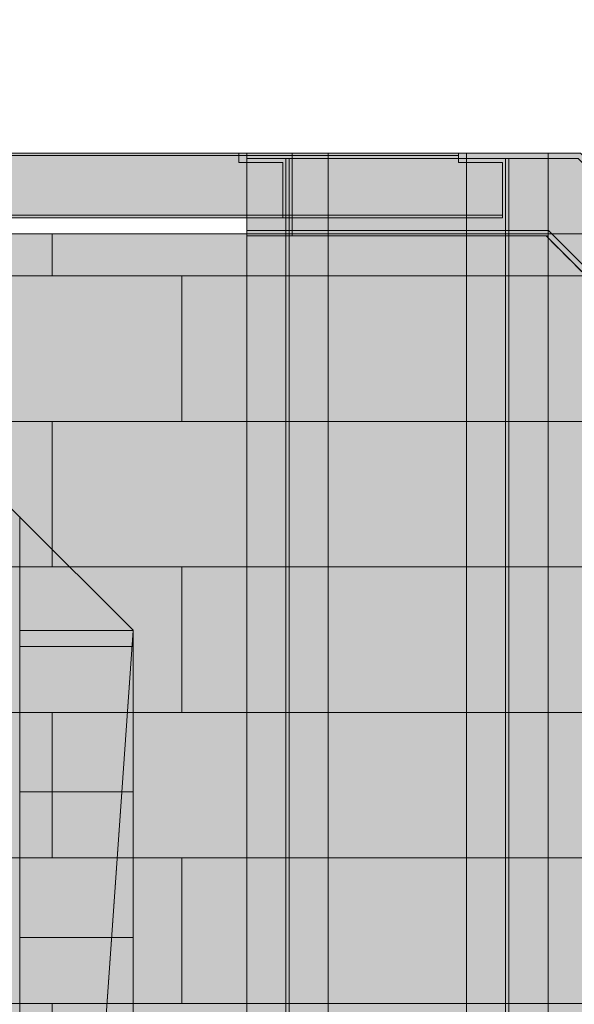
# Model space of a CAD drawing. Header units: millimetres. Extents: x -4049 to 37566, y -9915 to 31440.
# Tile 254 of 256: x 28647 to 30389, y 3804 to 6898. Entities that reach past the tile are written whole.
import ezdxf

# ---------------------------------------------------------------- set-up
doc = ezdxf.new("R2010")
doc.units = ezdxf.units.MM
doc.linetypes.add('DASHED', pattern=[1.524, 1.27, -0.254])
for name, color, linetype in [('FILL-C_95A8CE', 7, 'Continuous'), ('FILL-C_9CB0D8', 7, 'Continuous'), ('FILL-C_9EB2DB', 7, 'Continuous'), ('FILL-EPS', 7, 'Continuous'), ('LINE-C_2E8C94', 7, 'Continuous'), ('LINE-C_337880', 7, 'Continuous'), ('LINE-STEEL', 7, 'Continuous'), ('LINE-STEEL-DASH', 7, 'DASHED')]:
    doc.layers.add(name, color=color, linetype=linetype)

msp = doc.modelspace()

# ---------------------------------------------------------------- hatches: boundary and pattern name
at = {"layer": 'FILL-C_95A8CE', "true_color": 0x95a8ce}
h = msp.add_hatch(color=256, dxfattribs=at)
h.dxf.hatch_style = 1
h.paths.add_polyline_path([(29359.8, 3634.8), (29359.8, 3634.8), (29359.8, 6479), (29616.1, 6479), (29616.1, 6479), (29616.1, 3634.8)])
h = msp.add_hatch(color=256, dxfattribs=at)
h.dxf.hatch_style = 1
h.paths.add_polyline_path([(30049.8, 3641.8), (30049.8, 6479), (30306.1, 6479), (30306.1, 3641.8)])
h = msp.add_hatch(color=256, dxfattribs=at)
h.dxf.hatch_style = 1
h.paths.add_polyline_path([(29359.8, 6461.7), (29482.8, 6461.7), (29482.8, 3622.5), (29482.8, 3622.5), (29359.8, 3622.5), (29359.8, 6461.7)])
h = msp.add_hatch(color=256, dxfattribs=at)
h.dxf.hatch_style = 1
h.paths.add_polyline_path([(29493.1, 6461.7), (29616.1, 6461.7), (29616.1, 3622.5), (29616.1, 3622.5), (29493.1, 3622.5), (29493.1, 6461.7)])
h = msp.add_hatch(color=256, dxfattribs=at)
h.dxf.hatch_style = 1
h.paths.add_polyline_path([(30049.8, 6461.7), (30172.8, 6461.7), (30172.8, 3629.5), (30049.8, 3629.5)])
h = msp.add_hatch(color=256, dxfattribs=at)
h.dxf.hatch_style = 1
h.paths.add_polyline_path([(30183.2, 6461.7), (30306.1, 6461.7), (30306.1, 3629.5), (30183.2, 3629.5)])
h = msp.add_hatch(color=256, dxfattribs=at)
h.dxf.hatch_style = 1
h.paths.add_polyline_path([(29359.8, 6236), (29482.8, 6236), (29482.8, 3462.9), (29359.8, 3462.9)])
h = msp.add_hatch(color=256, dxfattribs=at)
h.dxf.hatch_style = 1
h.paths.add_polyline_path([(29493.1, 6236), (29616.1, 6236), (29616.1, 3462.9), (29493.1, 3462.9)])
h = msp.add_hatch(color=256, dxfattribs=at)
h.dxf.hatch_style = 1
h.paths.add_polyline_path([(30049.8, 6236), (30172.8, 6236), (30172.8, 3469.9), (30049.8, 3469.9)])
h = msp.add_hatch(color=256, dxfattribs=at)
h.dxf.hatch_style = 1
h.paths.add_polyline_path([(30183.2, 6236), (30306.1, 6236), (30306.1, 3469.9), (30183.2, 3469.9)])
h = msp.add_hatch(color=256, dxfattribs=at)
h.dxf.hatch_style = 1
h.paths.add_polyline_path([(29359.8, 3450.7), (29359.8, 3450.7), (29359.8, 6218.7), (29616.1, 6218.7), (29616.1, 6218.7), (29616.1, 3450.7)])
h = msp.add_hatch(color=256, dxfattribs=at)
h.dxf.hatch_style = 1
h.paths.add_polyline_path([(30049.8, 3457.7), (30049.8, 3457.7), (30049.8, 6218.7), (30306.1, 6218.7), (30306.1, 6218.7), (30306.1, 3457.7)])
at = {"layer": 'FILL-C_9CB0D8', "true_color": 0x9cb0d8}
h = msp.add_hatch(color=256, dxfattribs=at)
h.dxf.hatch_style = 1
h.paths.add_polyline_path([(29358.3, 6479.2), (29359.8, 6479), (29359.8, 6479), (29358.3, 6479.1), (29358.3, 6479.2)])
h = msp.add_hatch(color=256, dxfattribs=at)
h.dxf.hatch_style = 1
h.paths.add_polyline_path([(29359.8, 6479), (29616.1, 6479), (29616.1, 6461.7), (29616.1, 6461.7), (29616.1, 6461.7), (29359.8, 6461.7), (29359.8, 6461.7), (29359.8, 6461.7)])
h = msp.add_hatch(color=256, dxfattribs=at)
h.dxf.hatch_style = 1
h.paths.add_polyline_path([(29616.1, 6479), (29616.1, 6479), (29617.7, 6479.2), (29617.7, 6479.2), (29617.7, 6479.1)])
h = msp.add_hatch(color=256, dxfattribs=at)
h.dxf.hatch_style = 1
h.paths.add_polyline_path([(30048.3, 6479.2), (30049.8, 6479), (30049.8, 6479), (30048.3, 6479.1), (30048.3, 6479.2)])
h = msp.add_hatch(color=256, dxfattribs=at)
h.dxf.hatch_style = 1
h.paths.add_polyline_path([(30049.8, 6479), (30306.1, 6479), (30306.1, 6461.7), (30306.1, 6461.7), (30306.1, 6461.7), (30049.8, 6461.7), (30049.8, 6461.7), (30049.8, 6461.7)])
h = msp.add_hatch(color=256, dxfattribs=at)
h.dxf.hatch_style = 1
h.paths.add_polyline_path([(30306.1, 6479), (30306.1, 6479), (30307.7, 6479.2), (30307.7, 6479.2), (30307.7, 6479.1)])
h = msp.add_hatch(color=256, dxfattribs=at)
h.dxf.hatch_style = 1
h.paths.add_polyline_path([(29482.8, 6236), (29482.8, 6236), (29482.8, 6461.7), (29482.8, 6461.7), (29493.1, 6461.7), (29493.1, 6461.7), (29493.1, 6236), (29493.1, 6236)])
h = msp.add_hatch(color=256, dxfattribs=at)
h.dxf.hatch_style = 1
h.paths.add_polyline_path([(30049.8, 6218.7), (30049.8, 6218.7), (30049.8, 6236), (30049.8, 6236), (30049.8, 6236), (30172.8, 6236), (30172.8, 6461.7), (30172.8, 6461.7), (30183.2, 6461.7), (30183.2, 6461.7), (30183.2, 6236), (30306.1, 6236), (30306.1, 6236), (30306.1, 6236), (30306.1, 6218.7), (30306.1, 6218.7), (30306.1, 6218.7), (30049.8, 6218.7)])
h = msp.add_hatch(color=256, dxfattribs=at)
h.dxf.hatch_style = 1
h.paths.add_polyline_path([(29359.8, 6218.7), (29359.8, 6236), (29359.8, 6236), (29359.8, 6236), (29616.1, 6236), (29616.1, 6236), (29616.1, 6236), (29616.1, 6218.7), (29616.1, 6218.7), (29616.1, 6218.7), (29359.8, 6218.7), (29359.8, 6218.7)])
at = {"layer": 'FILL-C_9EB2DB', "true_color": 0x9eb2db}
h = msp.add_hatch(color=256, dxfattribs=at)
h.dxf.hatch_style = 1
h.paths.add_polyline_path([(24696, 6283.6), (24696, 6450), (24834, 6450), (24834, 6471.2), (29335, 6471.2), (29335, 6450), (29473, 6450), (29473, 6283.6), (29335, 6283.6), (24834, 6283.6), (24834, 6283.6)])
h = msp.add_hatch(color=256, dxfattribs=at)
h.dxf.hatch_style = 1
h.paths.add_polyline_path([(24696, 6450), (24834, 6450), (24834, 6471.2), (29335, 6471.2), (29335, 6450), (29473, 6450), (29473, 6283.6), (29335, 6283.6), (29335, 6283.6), (24834, 6283.6), (24696, 6283.6)])
h = msp.add_hatch(color=256, dxfattribs=at)
h.dxf.hatch_style = 1
h.paths.add_polyline_path([(24834, 6471.2), (24834, 6479), (29335, 6479), (29335, 6479), (29335, 6471.2), (24834, 6471.2)])
h = msp.add_hatch(color=256, dxfattribs=at)
h.dxf.hatch_style = 1
h.paths.add_polyline_path([(24834, 6479), (29335, 6479), (29335, 6471.2), (24834, 6471.2)])
h = msp.add_hatch(color=256, dxfattribs=at)
h.dxf.hatch_style = 1
h.paths.add_polyline_path([(26255, 6283.6), (26255, 6450), (26393, 6450), (26393, 6471.2), (30025, 6471.2), (30025, 6471.2), (30025, 6450), (30163, 6450), (30163, 6283.6), (30025, 6283.6), (26393, 6283.6), (26393, 6283.6)])
h = msp.add_hatch(color=256, dxfattribs=at)
h.dxf.hatch_style = 1
h.paths.add_polyline_path([(26255, 6450), (26393, 6450), (26393, 6471.2), (26393, 6471.2), (30025, 6471.2), (30025, 6450), (30163, 6450), (30163, 6283.6), (30025, 6283.6), (30025, 6283.6), (26393, 6283.6), (26255, 6283.6)])
h = msp.add_hatch(color=256, dxfattribs=at)
h.dxf.hatch_style = 1
h.paths.add_polyline_path([(26393, 6471.2), (26393, 6479), (30025, 6479), (30025, 6479), (30025, 6471.2), (26393, 6471.2)])
h = msp.add_hatch(color=256, dxfattribs=at)
h.dxf.hatch_style = 1
h.paths.add_polyline_path([(26393, 6479), (30025, 6479), (30025, 6471.2), (26393, 6471.2)])
h = msp.add_hatch(color=256, dxfattribs=at)
h.dxf.hatch_style = 1
h.paths.add_polyline_path([(29359.8, 6218.7), (29359.8, 6236), (29482.8, 6236), (29482.8, 6461.7), (29359.8, 6461.7), (29359.8, 6461.7), (29359.8, 6461.7), (29359.8, 6479), (29616.1, 6479), (29616.1, 6461.7), (29493.1, 6461.7), (29493.1, 6236), (29616.1, 6236), (29616.1, 6236), (29616.1, 6236), (29616.1, 6218.7), (29359.8, 6218.7), (29359.8, 6218.7)])
h = msp.add_hatch(color=256, dxfattribs=at)
h.dxf.hatch_style = 1
h.paths.add_polyline_path([(29503, 6461.7), (29503, 6479), (30407.8, 6479), (33252.1, 3634.8), (33239.8, 3622.5), (30400.6, 6461.7)])
h = msp.add_hatch(color=256, dxfattribs=at)
h.dxf.hatch_style = 1
h.paths.add_polyline_path([(29503, 6479), (30407.8, 6479), (33252.1, 3634.8), (33239.8, 3622.5), (30400.6, 6461.7), (29503, 6461.7)])
h = msp.add_hatch(color=256, dxfattribs=at)
h.dxf.hatch_style = 1
h.paths.add_polyline_path([(29616.1, 6479), (29616.1, 6479), (29617.7, 6479.2), (29617.7, 6479.2), (29617.7, 6479.1)])
h = msp.add_hatch(color=256, dxfattribs=at)
h.dxf.hatch_style = 1
h.paths.add_polyline_path([(30048.3, 6479.2), (30049.8, 6479), (30049.8, 6479), (30048.3, 6479.1), (30048.3, 6479.2)])
h = msp.add_hatch(color=256, dxfattribs=at)
h.dxf.hatch_style = 1
h.paths.add_polyline_path([(30049.8, 6479), (30306.1, 6479), (30306.1, 6461.7), (30306.1, 6461.7), (30306.1, 6461.7), (30183.2, 6461.7), (30183.2, 6236), (30306.1, 6236), (30306.1, 6218.7), (30306.1, 6218.7), (30306.1, 6218.7), (30049.8, 6218.7), (30049.8, 6236), (30049.8, 6236), (30049.8, 6236), (30172.8, 6236), (30172.8, 6461.7), (30049.8, 6461.7)])
h = msp.add_hatch(color=256, dxfattribs=at)
h.dxf.hatch_style = 1
h.paths.add_polyline_path([(29503, 6236), (29503, 6461.7), (30400.6, 6461.7), (33239.8, 3622.5), (33080.2, 3462.9), (30307.2, 6236)])
h = msp.add_hatch(color=256, dxfattribs=at)
h.dxf.hatch_style = 1
h.paths.add_polyline_path([(29503, 6461.7), (30400.6, 6461.7), (33239.8, 3622.5), (33080.2, 3462.9), (30307.2, 6236), (29503, 6236)])
h = msp.add_hatch(color=256, dxfattribs=at)
h.dxf.hatch_style = 1
h.paths.add_polyline_path([(24696, 6275.8), (24696, 6283.6), (24834, 6283.6), (29335, 6283.6), (29335, 6283.6), (29473, 6283.6), (29473, 6275.8), (29335, 6275.8), (24834, 6275.8), (24834, 6275.8)])
h = msp.add_hatch(color=256, dxfattribs=at)
h.dxf.hatch_style = 1
h.paths.add_polyline_path([(24696, 6283.6), (29335, 6283.6), (29473, 6283.6), (29473, 6275.8), (24834, 6275.8), (24696, 6275.8)])
h = msp.add_hatch(color=256, dxfattribs=at)
h.dxf.hatch_style = 1
h.paths.add_polyline_path([(26255, 6275.8), (26255, 6283.6), (26393, 6283.6), (30025, 6283.6), (30025, 6283.6), (30163, 6283.6), (30163, 6275.8), (30025, 6275.8), (26393, 6275.8), (26393, 6275.8)])
h = msp.add_hatch(color=256, dxfattribs=at)
h.dxf.hatch_style = 1
h.paths.add_polyline_path([(26255, 6283.6), (30025, 6283.6), (30163, 6283.6), (30163, 6275.8), (26393, 6275.8), (26255, 6275.8)])
h = msp.add_hatch(color=256, dxfattribs=at)
h.dxf.hatch_style = 1
h.paths.add_polyline_path([(29503, 6218.7), (29503, 6236), (30307.2, 6236), (33080.2, 3462.9), (33068, 3450.7), (30300, 6218.7)])
h = msp.add_hatch(color=256, dxfattribs=at)
h.dxf.hatch_style = 1
h.paths.add_polyline_path([(29503, 6236), (30307.2, 6236), (33080.2, 3462.9), (33068, 3450.7), (30300, 6218.7), (29503, 6218.7)])
at = {"layer": 'FILL-EPS', "true_color": 0xccffff}
h = msp.add_hatch(color=256, dxfattribs=at)
h.dxf.hatch_style = 1
h.paths.add_polyline_path([(25521.3, 5335.1), (27084.5, 6898.3), (28647.3, 5335.5), (28647.3, 3351.3), (25521.3, 3351.3)])
h.paths.add_polyline_path([(26348.2, 3425), (27820.2, 3425), (27820.2, 5525), (26348.2, 5525)], flags=0)
h = msp.add_hatch(color=256, dxfattribs=at)
h.dxf.hatch_style = 1
h.paths.add_polyline_path([(25521.3, 5335.1), (27084.5, 6898.3), (28647.3, 5335.5), (28647.3, -100), (28495.2, -100), (28495.2, 2675), (25673.2, 2675), (25673.2, -100), (25521.3, -100)])
h.paths.add_polyline_path([(26348.2, 3425), (27820.2, 3425), (27820.2, 5525), (26348.2, 5525)], flags=0)
h = msp.add_hatch(color=256, dxfattribs=at)
h.dxf.hatch_style = 1
h.paths.add_polyline_path([(21348, 6225), (30552, 6225), (32805.5, 3971.5), (32805.5, 3350), (21348, 3350)])
h = msp.add_hatch(color=256, dxfattribs=at)
h.dxf.hatch_style = 1
h.paths.add_polyline_path([(21348, 6225), (30552, 6225), (32805.5, 3971.5), (32805.5, 3971.5), (32805.5, 3971.5), (32805.5, 3350), (21348, 3350), (21348, 3350)])
h = msp.add_hatch(color=256, dxfattribs=at)
h.dxf.hatch_style = 1
h.paths.add_polyline_path([(28647.3, -100), (28647.3, 3198.7), (28647.3, 3198.7), (28647.3, 3200.3), (28647.3, 3200.3), (28647.5, 3198.7), (28901.5, 3198.7), (28901.5, 3351.3), (28647.5, 3351.3), (28647.3, 3351.3), (28647.3, 5335.5), (28647.3, 5335.5), (28647.3, 5337.1), (28647.3, 5337.1), (28647.5, 5335.3), (28647.6, 5335.2), (29003.1, 4979.7), (29003.1, 4979.9), (29003.1, 4979.7), (29003.1, -100), (28647.5, -100)])
h = msp.add_hatch(color=256, dxfattribs=at)
h.dxf.hatch_style = 1
h.paths.add_polyline_path([(28647.3, 5335.5), (28647.3, 5337.1), (28647.3, 5337.1), (28647.3, 5337.1), (28647.3, 5337.1), (28647.4, 5337.1)])
h = msp.add_hatch(color=256, dxfattribs=at)
h.dxf.hatch_style = 1
h.paths.add_polyline_path([(28647.3, -100), (28647.3, -100), (28647.3, 5335.5), (29003.1, 4979.7), (29003.1, 4979.7), (29003.1, 4979.7), (29003.1, 4979.7), (29003.1, -100)])
h = msp.add_hatch(color=256, dxfattribs=at)
h.dxf.hatch_style = 1
h.paths.add_polyline_path([(28647.5, 4979.2), (29003.1, 4979.2), (29003.1, 4979.6), (29003.1, 4979.2), (29003.1, -100), (28647.5, -100), (28647.5, 3198.7), (28901.5, 3198.7), (28901.5, 3351.3), (28647.5, 3351.3)])
h = msp.add_hatch(color=256, dxfattribs=at)
h.dxf.hatch_style = 1
h.paths.add_polyline_path([(28647.5, -100), (28647.5, 3198.7), (28647.5, 4979.2), (29003.1, 4979.2), (28889.1, 3351.3), (28901.5, 3351.3), (29003.1, 3198.7), (29003.1, -100)])
h.paths.add_polyline_path([(29003.1, 3198.7), (28878.5, 3198.7), (28648.9, -80.7), (28649.6, -80.8)], flags=0)
h = msp.add_hatch(color=256, dxfattribs=at)
h.dxf.hatch_style = 1
h.paths.add_polyline_path([(28647.5, -100), (29003.1, 4979.2), (29003.1, 3351.3)])
h = msp.add_hatch(color=256, dxfattribs=at)
h.dxf.hatch_style = 1
h.paths.add_polyline_path([(28647.5, 3351.3), (28647.5, 4979.2), (29003.1, 4979.2), (29003.1, -100), (28647.5, -100), (28647.5, 3198.7), (28901.5, 3198.7), (28901.5, 3351.3)])
h = msp.add_hatch(color=256, dxfattribs=at)
h.dxf.hatch_style = 1
h.paths.add_polyline_path([(28647.5, -100), (28647.5, 3198.7), (28647.5, 3351.3), (28647.5, 4979.2), (29003.1, 4979.2), (29003.1, -100)])
h = msp.add_hatch(color=256, dxfattribs=at)
h.dxf.hatch_style = 1
h.paths.add_polyline_path([(29003.1, 4979.2), (29003.2, 4980.8), (29003.2, 4980.8)])
h = msp.add_hatch(color=256, dxfattribs=at)
h.dxf.hatch_style = 1
h.paths.add_polyline_path([(29003.1, 4979.2), (29003.2, 4980.8), (29003.2, 4980.8)])

# ---------------------------------------------------------------- linework, layer by layer
at = {"layer": 'LINE-C_2E8C94', "lineweight": 5}
for points in [[(25521.3, 5335.1), (27084.5, 6898.3), (28647.3, 5335.5), (28647.3, 3351.3), (25521.3, 3351.3)], [(25521.3, 5335.1), (27084.5, 6898.3), (28647.3, 5335.5), (28647.3, -100), (28495.2, -100), (28495.2, 2675), (25673.2, 2675), (25673.2, -100), (25521.3, -100)], [(21348, 6225), (30552, 6225), (32805.5, 3971.5), (32805.5, 3350), (21348, 3350)], [(21348, 6225), (30552, 6225), (32805.5, 3971.5), (32805.5, 3971.5), (32805.5, 3971.5), (32805.5, 3350), (21348, 3350), (21348, 3350)], [(28647.3, -100), (28647.3, 3198.7), (28647.3, 3198.7), (28647.3, 3200.3), (28647.3, 3200.3), (28647.5, 3198.7), (28901.5, 3198.7), (28901.5, 3351.3), (28647.5, 3351.3), (28647.3, 3351.3), (28647.3, 5335.5), (28647.3, 5335.5), (28647.3, 5337.1), (28647.3, 5337.1), (28647.5, 5335.3), (28647.6, 5335.2), (29003.1, 4979.7), (29003.1, 4979.9), (29003.1, 4979.7), (29003.1, -100), (28647.5, -100)], [(28647.3, 5335.5), (28647.3, 5337.1), (28647.3, 5337.1), (28647.3, 5337.1), (28647.3, 5337.1), (28647.4, 5337.1)], [(28647.3, -100), (28647.3, -100), (28647.3, 5335.5), (29003.1, 4979.7), (29003.1, 4979.7), (29003.1, 4979.7), (29003.1, 4979.7), (29003.1, -100)], [(28647.5, 4979.2), (29003.1, 4979.2), (29003.1, 4979.6), (29003.1, 4979.2), (29003.1, -100), (28647.5, -100), (28647.5, 3198.7), (28901.5, 3198.7), (28901.5, 3351.3), (28647.5, 3351.3)], [(28647.5, -100), (28647.5, 3198.7), (28647.5, 4979.2), (29003.1, 4979.2), (28889.1, 3351.3), (28901.5, 3351.3), (29003.1, 3198.7), (29003.1, -100)], [(28647.5, -100), (29003.1, 4979.2), (29003.1, 3351.3)], [(28647.5, 3351.3), (28647.5, 4979.2), (29003.1, 4979.2), (29003.1, -100), (28647.5, -100), (28647.5, 3198.7), (28901.5, 3198.7), (28901.5, 3351.3)], [(28647.5, -100), (28647.5, 3198.7), (28647.5, 3351.3), (28647.5, 4979.2), (29003.1, 4979.2), (29003.1, -100)], [(29003.1, 4979.2), (29003.2, 4980.8), (29003.2, 4980.8)], [(29003.1, 4979.2), (29003.2, 4980.8), (29003.2, 4980.8)]]:
    msp.add_lwpolyline(points, close=True, dxfattribs=at)
at = {"layer": 'LINE-C_337880', "lineweight": 5}
for p, q in [((28749.2, 6093.2), (28749.2, 6224)), ((28749.2, 6093.2), (28749.2, 6224)), ((26717.2, 6093.2), (28749.2, 6093.2)), ((26717.2, 6093.2), (28749.2, 6093.2)), ((28749.2, 6093.2), (29155.6, 6093.2)), ((28749.2, 6093.2), (29155.6, 6093.2)), ((29155.6, 5636), (29155.6, 6093.2)), ((29155.6, 6093.2), (30682.4, 6093.2)), ((29155.6, 5636), (29155.6, 6093.2)), ((29155.6, 6093.2), (30682.4, 6093.2)), ((26717.2, 5636), (28749.2, 5636)), ((26717.2, 5636), (28749.2, 5636)), ((28749.2, 5178.8), (28749.2, 5636)), ((28749.2, 5636), (29155.6, 5636)), ((28749.2, 5178.8), (28749.2, 5636)), ((28749.2, 5636), (29155.6, 5636)), ((29155.6, 5636), (31139.6, 5636)), ((29155.6, 5636), (31139.6, 5636)), ((26717.2, 5178.8), (28749.2, 5178.8)), ((26717.2, 5178.8), (28749.2, 5178.8)), ((28749.2, 5178.8), (29155.6, 5178.8)), ((28749.2, 5178.8), (29155.6, 5178.8)), ((29155.6, 4721.6), (29155.6, 5178.8)), ((29155.6, 5178.8), (31187.6, 5178.8)), ((29155.6, 4721.6), (29155.6, 5178.8)), ((29155.6, 5178.8), (31187.6, 5178.8)), ((28648.3, 4929.2), (29002.1, 4929.2)), ((28648.3, 4929.2), (29002.1, 4929.2)), ((28648.5, 4929.2), (28998.6, 4929.2)), ((28648.5, 4929.2), (29002.1, 4929.2)), ((28648.5, 4929.2), (29002.1, 4929.2)), ((28648.5, 4929.2), (29002.1, 4929.2)), ((26717.2, 4721.6), (28749.2, 4721.6)), ((26717.2, 4721.6), (28749.2, 4721.6)), ((28749.2, 4264.4), (28749.2, 4721.6)), ((28749.2, 4721.6), (29155.6, 4721.6)), ((28749.2, 4264.4), (28749.2, 4721.6)), ((28749.2, 4721.6), (29155.6, 4721.6)), ((29155.6, 4721.6), (31187.6, 4721.6)), ((29155.6, 4721.6), (31187.6, 4721.6)), ((28648.3, 4472), (29002.1, 4472)), ((28648.3, 4472), (29002.1, 4472)), ((28648.5, 4472), (28966.6, 4472)), ((28648.5, 4472), (29002.1, 4472)), ((28648.5, 4472), (29002.1, 4472)), ((28648.5, 4472), (29002.1, 4472)), ((28968.6, 4472), (29002.1, 4472)), ((26717.2, 4264.4), (28749.2, 4264.4)), ((26717.2, 4264.4), (28749.2, 4264.4)), ((28749.2, 4264.4), (29155.6, 4264.4)), ((28749.2, 4264.4), (29155.6, 4264.4)), ((29155.6, 3807.2), (29155.6, 4264.4)), ((29155.6, 4264.4), (31187.6, 4264.4)), ((29155.6, 3807.2), (29155.6, 4264.4)), ((29155.6, 4264.4), (31187.6, 4264.4)), ((28648.3, 4014.8), (29002.1, 4014.8)), ((28648.3, 4014.8), (29002.1, 4014.8)), ((28648.5, 4014.8), (28934.6, 4014.8)), ((28648.5, 4014.8), (29002.1, 4014.8)), ((28648.5, 4014.8), (29002.1, 4014.8)), ((28648.5, 4014.8), (29002.1, 4014.8)), ((28936.6, 4014.8), (29002.1, 4014.8)), ((26717.2, 3807.2), (28749.2, 3807.2)), ((26717.2, 3807.2), (28749.2, 3807.2)), ((28749.2, 3351), (28749.2, 3807.2)), ((28749.2, 3807.2), (29155.6, 3807.2)), ((28749.2, 3351), (28749.2, 3807.2)), ((28749.2, 3807.2), (29155.6, 3807.2)), ((29155.6, 3807.2), (31187.6, 3807.2)), ((29155.6, 3807.2), (31187.6, 3807.2))]:
    msp.add_line(p, q, dxfattribs=at)
at = {"layer": 'LINE-STEEL', "lineweight": 5}
for points in [[(24696, 6283.6), (24696, 6450), (24834, 6450), (24834, 6471.2), (29335, 6471.2), (29335, 6450), (29473, 6450), (29473, 6283.6), (29335, 6283.6), (24834, 6283.6), (24834, 6283.6)], [(24696, 6450), (24834, 6450), (24834, 6471.2), (29335, 6471.2), (29335, 6450), (29473, 6450), (29473, 6283.6), (29335, 6283.6), (29335, 6283.6), (24834, 6283.6), (24696, 6283.6)], [(24834, 6471.2), (24834, 6479), (29335, 6479), (29335, 6479), (29335, 6471.2), (24834, 6471.2)], [(24834, 6479), (29335, 6479), (29335, 6471.2), (24834, 6471.2)], [(26255, 6283.6), (26255, 6450), (26393, 6450), (26393, 6471.2), (30025, 6471.2), (30025, 6471.2), (30025, 6450), (30163, 6450), (30163, 6283.6), (30025, 6283.6), (26393, 6283.6), (26393, 6283.6)], [(26255, 6450), (26393, 6450), (26393, 6471.2), (26393, 6471.2), (30025, 6471.2), (30025, 6450), (30163, 6450), (30163, 6283.6), (30025, 6283.6), (30025, 6283.6), (26393, 6283.6), (26255, 6283.6)], [(26393, 6471.2), (26393, 6479), (30025, 6479), (30025, 6479), (30025, 6471.2), (26393, 6471.2)], [(26393, 6479), (30025, 6479), (30025, 6471.2), (26393, 6471.2)], [(29358.3, 6479.2), (29359.8, 6479), (29359.8, 6479), (29358.3, 6479.1), (29358.3, 6479.2)], [(29359.8, 6218.7), (29359.8, 6236), (29482.8, 6236), (29482.8, 6461.7), (29359.8, 6461.7), (29359.8, 6461.7), (29359.8, 6461.7), (29359.8, 6479), (29616.1, 6479), (29616.1, 6461.7), (29493.1, 6461.7), (29493.1, 6236), (29616.1, 6236), (29616.1, 6236), (29616.1, 6236), (29616.1, 6218.7), (29359.8, 6218.7), (29359.8, 6218.7)], [(29359.8, 6479), (29616.1, 6479), (29616.1, 6461.7), (29616.1, 6461.7), (29616.1, 6461.7), (29359.8, 6461.7), (29359.8, 6461.7), (29359.8, 6461.7)], [(29359.8, 3634.8), (29359.8, 3634.8), (29359.8, 6479), (29616.1, 6479), (29616.1, 6479), (29616.1, 3634.8)], [(29503, 6461.7), (29503, 6479), (30407.8, 6479), (33252.1, 3634.8), (33239.8, 3622.5), (30400.6, 6461.7)], [(29503, 6479), (30407.8, 6479), (33252.1, 3634.8), (33239.8, 3622.5), (30400.6, 6461.7), (29503, 6461.7)], [(29616.1, 6479), (29616.1, 6479), (29617.7, 6479.2), (29617.7, 6479.2), (29617.7, 6479.1)], [(29616.1, 6479), (29616.1, 6479), (29617.7, 6479.2), (29617.7, 6479.2), (29617.7, 6479.1)], [(30048.3, 6479.2), (30049.8, 6479), (30049.8, 6479), (30048.3, 6479.1), (30048.3, 6479.2)], [(30048.3, 6479.2), (30049.8, 6479), (30049.8, 6479), (30048.3, 6479.1), (30048.3, 6479.2)], [(30049.8, 3641.8), (30049.8, 6479), (30306.1, 6479), (30306.1, 3641.8)], [(30049.8, 6479), (30306.1, 6479), (30306.1, 6461.7), (30306.1, 6461.7), (30306.1, 6461.7), (30049.8, 6461.7), (30049.8, 6461.7), (30049.8, 6461.7)], [(30049.8, 6479), (30306.1, 6479), (30306.1, 6461.7), (30306.1, 6461.7), (30306.1, 6461.7), (30183.2, 6461.7), (30183.2, 6236), (30306.1, 6236), (30306.1, 6218.7), (30306.1, 6218.7), (30306.1, 6218.7), (30049.8, 6218.7), (30049.8, 6236), (30049.8, 6236), (30049.8, 6236), (30172.8, 6236), (30172.8, 6461.7), (30049.8, 6461.7)], [(30306.1, 6479), (30306.1, 6479), (30307.7, 6479.2), (30307.7, 6479.2), (30307.7, 6479.1)], [(29359.8, 6461.7), (29482.8, 6461.7), (29482.8, 3622.5), (29482.8, 3622.5), (29359.8, 3622.5), (29359.8, 6461.7)], [(29482.8, 6236), (29482.8, 6236), (29482.8, 6461.7), (29482.8, 6461.7), (29493.1, 6461.7), (29493.1, 6461.7), (29493.1, 6236), (29493.1, 6236)], [(29493.1, 6461.7), (29616.1, 6461.7), (29616.1, 3622.5), (29616.1, 3622.5), (29493.1, 3622.5), (29493.1, 6461.7)], [(29503, 6236), (29503, 6461.7), (30400.6, 6461.7), (33239.8, 3622.5), (33080.2, 3462.9), (30307.2, 6236)], [(29503, 6461.7), (30400.6, 6461.7), (33239.8, 3622.5), (33080.2, 3462.9), (30307.2, 6236), (29503, 6236)], [(30049.8, 6461.7), (30172.8, 6461.7), (30172.8, 3629.5), (30049.8, 3629.5)], [(30049.8, 6218.7), (30049.8, 6218.7), (30049.8, 6236), (30049.8, 6236), (30049.8, 6236), (30172.8, 6236), (30172.8, 6461.7), (30172.8, 6461.7), (30183.2, 6461.7), (30183.2, 6461.7), (30183.2, 6236), (30306.1, 6236), (30306.1, 6236), (30306.1, 6236), (30306.1, 6218.7), (30306.1, 6218.7), (30306.1, 6218.7), (30049.8, 6218.7)], [(30183.2, 6461.7), (30306.1, 6461.7), (30306.1, 3629.5), (30183.2, 3629.5)], [(24696, 6275.8), (24696, 6283.6), (24834, 6283.6), (29335, 6283.6), (29335, 6283.6), (29473, 6283.6), (29473, 6275.8), (29335, 6275.8), (24834, 6275.8), (24834, 6275.8)], [(24696, 6283.6), (29335, 6283.6), (29473, 6283.6), (29473, 6275.8), (24834, 6275.8), (24696, 6275.8)], [(26255, 6275.8), (26255, 6283.6), (26393, 6283.6), (30025, 6283.6), (30025, 6283.6), (30163, 6283.6), (30163, 6275.8), (30025, 6275.8), (26393, 6275.8), (26393, 6275.8)], [(26255, 6283.6), (30025, 6283.6), (30163, 6283.6), (30163, 6275.8), (26393, 6275.8), (26255, 6275.8)], [(29359.8, 6218.7), (29359.8, 6236), (29359.8, 6236), (29359.8, 6236), (29616.1, 6236), (29616.1, 6236), (29616.1, 6236), (29616.1, 6218.7), (29616.1, 6218.7), (29616.1, 6218.7), (29359.8, 6218.7), (29359.8, 6218.7)], [(29359.8, 6236), (29482.8, 6236), (29482.8, 3462.9), (29359.8, 3462.9)], [(29493.1, 6236), (29616.1, 6236), (29616.1, 3462.9), (29493.1, 3462.9)], [(29503, 6218.7), (29503, 6236), (30307.2, 6236), (33080.2, 3462.9), (33068, 3450.7), (30300, 6218.7)], [(29503, 6236), (30307.2, 6236), (33080.2, 3462.9), (33068, 3450.7), (30300, 6218.7), (29503, 6218.7)], [(30049.8, 6236), (30172.8, 6236), (30172.8, 3469.9), (30049.8, 3469.9)], [(30183.2, 6236), (30306.1, 6236), (30306.1, 3469.9), (30183.2, 3469.9)], [(29359.8, 3450.7), (29359.8, 3450.7), (29359.8, 6218.7), (29616.1, 6218.7), (29616.1, 6218.7), (29616.1, 3450.7)], [(30049.8, 3457.7), (30049.8, 3457.7), (30049.8, 6218.7), (30306.1, 6218.7), (30306.1, 6218.7), (30306.1, 3457.7)]]:
    msp.add_lwpolyline(points, close=True, dxfattribs=at)
at = {"layer": 'LINE-STEEL-DASH', "lineweight": 5}
for points in [[(24834, 6479), (26087, 6479), (26111.8, 6479), (26368.2, 6479), (26393, 6479), (27081.1, 6479), (27081.1, 6576.5), (27081.1, 6588.7), (27017.4, 6588.7), (27017.4, 6596.5), (27150.6, 6596.5), (27150.6, 6588.7), (27086.8, 6588.7), (27086.8, 6576.5), (27086.8, 6479), (29335, 6479), (29359.8, 6479), (29503, 6479), (29616.1, 6479), (30025, 6479), (30049.8, 6479), (30306.1, 6479), (30407.8, 6479), (33252.1, 3634.8)], [(29359.8, 3634.8), (29359.8, 6218.7), (29359.8, 6236), (29359.8, 6275.8), (29335, 6275.8), (26393, 6275.8), (26368.2, 6275.8), (26368.2, 6236), (26368.2, 6218.7), (26368.2, 3641.8)], [(30049.8, 3641.8), (30049.8, 6218.7), (29616.1, 6218.7), (29616.1, 3634.8)], [(33068, 3450.7), (30306.1, 6212.5), (30306.1, 3641.8)]]:
    msp.add_lwpolyline(points, dxfattribs=at)
for points in [[(29358.3, 6479.2), (29359.8, 6479), (29358.3, 6479.1), (29358.3, 6479.2)], [(29617.7, 6479.2), (29617.7, 6479.1), (29616.1, 6479), (29617.7, 6479.2)], [(30048.3, 6479.2), (30048.3, 6479.2), (30049.8, 6479), (30048.3, 6479.1)], [(30307.7, 6479.1), (30306.1, 6479), (30307.7, 6479.2), (30307.7, 6479.2)]]:
    msp.add_lwpolyline(points, close=True, dxfattribs=at)

doc.saveas('drawing.dxf')
